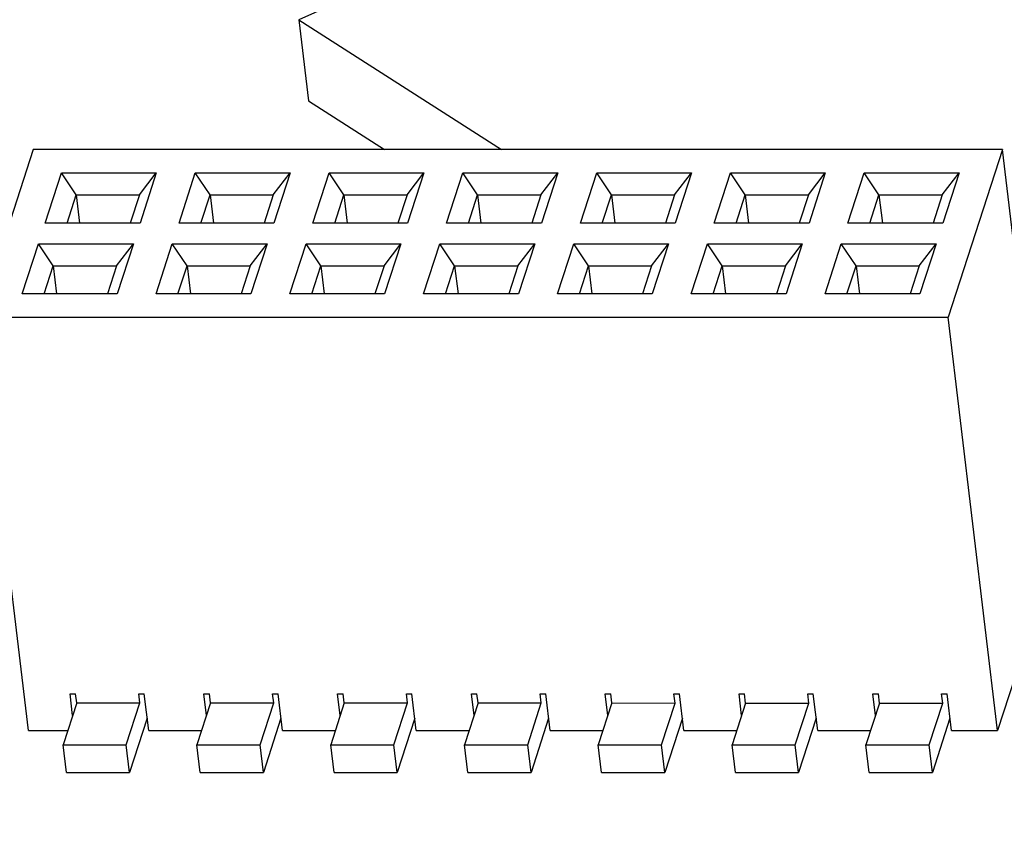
# Model space of a CAD drawing. Header units: millimetres. Extents: x -117 to 182, y -33 to 89.
# Tile 35 of 135: x -101 to -92, y -14 to -6. Entities that reach past the tile are written whole.
import ezdxf

# ---------------------------------------------------------------- set-up
doc = ezdxf.new("R2010")
doc.units = ezdxf.units.MM
doc.header["$LTSCALE"] = 1.21
doc.header["$MEASUREMENT"] = 0
doc.layers.get('0').update_dxf_attribs({"linetype": 'CONTINUOUS'})

msp = doc.modelspace()

# ---------------------------------------------------------------- linework, layer by layer
at = {"color": 7, "linetype": 'Continuous'}
for p, q in [((-92.7261, -3.6199), (-98.5571, -6.2563)), ((-98.5571, -6.2563), (-96.6711, -7.4623)), ((-98.5571, -6.2563), (-98.4672, -7.0083)), ((-98.4672, -7.0083), (-97.7572, -7.4622)), ((-101.0282, -7.4621), (-101.5328, -9.0202)), ((-92.0082, -7.4625), (-101.0282, -7.4621)), ((-92.0082, -7.4625), (-92.5128, -9.0206)), ((-91.7509, -9.6142), (-92.0082, -7.4625)), ((-100.9161, -8.1451), (-100.7647, -7.6777)), ((-100.7647, -7.6777), (-99.8823, -7.6777)), ((-100.6275, -7.8838), (-100.7647, -7.6777)), ((-100.0393, -7.8838), (-99.8823, -7.6777)), ((-99.8823, -7.6777), (-100.0337, -8.1451)), ((-99.6709, -8.1451), (-99.5195, -7.6777)), ((-99.5195, -7.6777), (-98.6371, -7.6777)), ((-99.3824, -7.8838), (-99.5195, -7.6777)), ((-98.7941, -7.8838), (-98.6371, -7.6777)), ((-98.6371, -7.6777), (-98.7885, -8.1452)), ((-98.4257, -8.1452), (-98.2744, -7.6778)), ((-98.2744, -7.6778), (-97.392, -7.6778)), ((-98.1372, -7.8839), (-98.2744, -7.6778)), ((-97.5489, -7.8839), (-97.392, -7.6778)), ((-97.392, -7.6778), (-97.5433, -8.1452)), ((-97.1806, -8.1452), (-97.0292, -7.6778)), ((-97.0292, -7.6778), (-96.1468, -7.6778)), ((-96.892, -7.8839), (-97.0292, -7.6778)), ((-96.3038, -7.8839), (-96.1468, -7.6778)), ((-96.1468, -7.6778), (-96.2982, -8.1453)), ((-95.9354, -8.1453), (-95.784, -7.6779)), ((-95.784, -7.6779), (-94.9016, -7.6779)), ((-95.6469, -7.884), (-95.784, -7.6779)), ((-95.0586, -7.884), (-94.9016, -7.6779)), ((-94.9016, -7.6779), (-95.053, -8.1453)), ((-94.6903, -8.1453), (-94.5389, -7.6779)), ((-94.5389, -7.6779), (-93.6565, -7.6779)), ((-94.4017, -7.884), (-94.5389, -7.6779)), ((-93.8135, -7.884), (-93.6565, -7.6779)), ((-93.6565, -7.6779), (-93.8079, -8.1454)), ((-93.4451, -8.1454), (-93.2937, -7.678)), ((-93.2937, -7.678), (-92.4113, -7.678)), ((-93.1566, -7.8841), (-93.2937, -7.678)), ((-92.5683, -7.8841), (-92.4113, -7.678)), ((-92.4113, -7.678), (-92.5627, -8.1454)), ((-100.7122, -8.1451), (-100.6275, -7.8838)), ((-100.6275, -7.8838), (-100.0393, -7.8838)), ((-100.6275, -7.8838), (-100.5963, -8.1451)), ((-100.0393, -7.8838), (-100.1239, -8.1451)), ((-99.467, -8.1451), (-99.3824, -7.8838)), ((-99.3824, -7.8838), (-98.7941, -7.8838)), ((-99.3824, -7.8838), (-99.3511, -8.1451)), ((-98.7941, -7.8838), (-98.8787, -8.1452)), ((-98.2218, -8.1452), (-98.1372, -7.8839)), ((-98.1372, -7.8839), (-97.5489, -7.8839)), ((-98.1372, -7.8839), (-98.106, -8.1452)), ((-97.5489, -7.8839), (-97.6336, -8.1452)), ((-96.9767, -8.1452), (-96.892, -7.8839)), ((-96.892, -7.8839), (-96.3038, -7.8839)), ((-96.892, -7.8839), (-96.8608, -8.1453)), ((-96.3038, -7.8839), (-96.3884, -8.1453)), ((-95.7315, -8.1453), (-95.6469, -7.884)), ((-95.6469, -7.884), (-95.0586, -7.884)), ((-95.6469, -7.884), (-95.6156, -8.1453)), ((-95.0586, -7.884), (-95.1433, -8.1453)), ((-94.4864, -8.1453), (-94.4017, -7.884)), ((-94.4017, -7.884), (-93.8135, -7.884)), ((-94.4017, -7.884), (-94.3705, -8.1454)), ((-93.8135, -7.884), (-93.8981, -8.1454)), ((-93.2412, -8.1454), (-93.1566, -7.8841)), ((-93.1566, -7.8841), (-92.5683, -7.8841)), ((-93.1566, -7.8841), (-93.1253, -8.1454)), ((-92.5683, -7.8841), (-92.6529, -8.1454)), ((-100.0337, -8.1451), (-100.9161, -8.1451)), ((-98.7885, -8.1452), (-99.6709, -8.1451)), ((-97.5433, -8.1452), (-98.4257, -8.1452)), ((-96.2982, -8.1453), (-97.1806, -8.1452)), ((-95.053, -8.1453), (-95.9354, -8.1453)), ((-93.8079, -8.1454), (-94.6903, -8.1453)), ((-92.5627, -8.1454), (-93.4451, -8.1454)), ((-101.1297, -8.8047), (-100.9783, -8.3372)), ((-100.9783, -8.3372), (-100.0959, -8.3373)), ((-100.8411, -8.5433), (-100.9783, -8.3372)), ((-100.2529, -8.5434), (-100.0959, -8.3373)), ((-100.0959, -8.3373), (-100.2473, -8.8047)), ((-99.8845, -8.8047), (-99.7331, -8.3373)), ((-99.7331, -8.3373), (-98.8507, -8.3373)), ((-99.596, -8.5434), (-99.7331, -8.3373)), ((-99.0077, -8.5434), (-98.8507, -8.3373)), ((-98.8507, -8.3373), (-99.0021, -8.8048)), ((-98.6394, -8.8048), (-98.488, -8.3374)), ((-98.488, -8.3374), (-97.6056, -8.3374)), ((-98.3508, -8.5434), (-98.488, -8.3374)), ((-97.7626, -8.5435), (-97.6056, -8.3374)), ((-97.6056, -8.3374), (-97.757, -8.8048)), ((-97.3942, -8.8048), (-97.2428, -8.3374)), ((-97.2428, -8.3374), (-96.3604, -8.3374)), ((-97.1057, -8.5435), (-97.2428, -8.3374)), ((-96.5174, -8.5435), (-96.3604, -8.3374)), ((-96.3604, -8.3374), (-96.5118, -8.8049)), ((-96.149, -8.8049), (-95.9977, -8.3375)), ((-95.9977, -8.3375), (-95.1153, -8.3375)), ((-95.8605, -8.5435), (-95.9977, -8.3375)), ((-95.2722, -8.5436), (-95.1153, -8.3375)), ((-95.1153, -8.3375), (-95.2666, -8.8049)), ((-94.9039, -8.8049), (-94.7525, -8.3375)), ((-94.7525, -8.3375), (-93.8701, -8.3375)), ((-94.6153, -8.5436), (-94.7525, -8.3375)), ((-94.0271, -8.5436), (-93.8701, -8.3375)), ((-93.8701, -8.3375), (-94.0215, -8.805)), ((-93.6587, -8.805), (-93.5073, -8.3376)), ((-93.5073, -8.3376), (-92.6249, -8.3376)), ((-93.3702, -8.5436), (-93.5073, -8.3376)), ((-92.7819, -8.5437), (-92.6249, -8.3376)), ((-92.6249, -8.3376), (-92.7763, -8.805)), ((-100.9258, -8.8047), (-100.8411, -8.5433)), ((-100.8411, -8.5433), (-100.2529, -8.5434)), ((-100.8411, -8.5433), (-100.8099, -8.8047)), ((-100.2529, -8.5434), (-100.3375, -8.8047)), ((-99.6806, -8.8047), (-99.596, -8.5434)), ((-99.596, -8.5434), (-99.0077, -8.5434)), ((-99.596, -8.5434), (-99.5647, -8.8047)), ((-99.0077, -8.5434), (-99.0924, -8.8048)), ((-98.4355, -8.8048), (-98.3508, -8.5434)), ((-98.3508, -8.5434), (-97.7626, -8.5435)), ((-98.3508, -8.5434), (-98.3196, -8.8048)), ((-97.7626, -8.5435), (-97.8472, -8.8048)), ((-97.1903, -8.8048), (-97.1057, -8.5435)), ((-97.1057, -8.5435), (-96.5174, -8.5435)), ((-97.1057, -8.5435), (-97.0744, -8.8048)), ((-96.5174, -8.5435), (-96.602, -8.8049)), ((-95.9451, -8.8049), (-95.8605, -8.5435)), ((-95.8605, -8.5435), (-95.2722, -8.5436)), ((-95.8605, -8.5435), (-95.8292, -8.8049)), ((-95.2722, -8.5436), (-95.3569, -8.8049)), ((-94.7, -8.8049), (-94.6153, -8.5436)), ((-94.6153, -8.5436), (-94.0271, -8.5436)), ((-94.6153, -8.5436), (-94.5841, -8.8049)), ((-94.0271, -8.5436), (-94.1117, -8.805)), ((-93.4548, -8.805), (-93.3702, -8.5436)), ((-93.3702, -8.5436), (-92.7819, -8.5437)), ((-93.3702, -8.5436), (-93.3389, -8.805)), ((-92.7819, -8.5437), (-92.8665, -8.805)), ((-100.2473, -8.8047), (-101.1297, -8.8047)), ((-99.0021, -8.8048), (-99.8845, -8.8047)), ((-97.757, -8.8048), (-98.6394, -8.8048)), ((-96.5118, -8.8049), (-97.3942, -8.8048)), ((-95.2666, -8.8049), (-96.149, -8.8049)), ((-94.0215, -8.805), (-94.9039, -8.8049)), ((-92.7763, -8.805), (-93.6587, -8.805)), ((-101.5328, -9.0202), (-92.5128, -9.0206)), ((-101.073, -12.8657), (-101.5328, -9.0202)), ((-92.053, -12.8661), (-92.5128, -9.0206)), ((-91.6677, -11.6763), (-92.053, -12.8661)), ((-100.6847, -12.5239), (-100.6335, -12.5239)), ((-100.6607, -12.7248), (-100.6847, -12.5239)), ((-100.6233, -12.6093), (-100.6335, -12.5239)), ((-100.0452, -12.5239), (-99.994, -12.5239)), ((-100.035, -12.6094), (-100.0452, -12.5239)), ((-99.9532, -12.8657), (-99.994, -12.5239)), ((-99.4395, -12.5239), (-99.3883, -12.5239)), ((-99.4155, -12.7249), (-99.4395, -12.5239)), ((-99.3781, -12.6094), (-99.3883, -12.5239)), ((-98.8001, -12.524), (-98.7489, -12.524)), ((-98.7898, -12.6094), (-98.8001, -12.524)), ((-98.708, -12.8658), (-98.7489, -12.524)), ((-98.1944, -12.524), (-98.1432, -12.524)), ((-98.1703, -12.7249), (-98.1944, -12.524)), ((-98.1329, -12.6094), (-98.1432, -12.524)), ((-97.5549, -12.524), (-97.5037, -12.524)), ((-97.5447, -12.6095), (-97.5549, -12.524)), ((-97.4628, -12.8658), (-97.5037, -12.524)), ((-96.9492, -12.524), (-96.898, -12.524)), ((-96.9252, -12.725), (-96.9492, -12.524)), ((-96.8878, -12.6095), (-96.898, -12.524)), ((-96.3097, -12.5241), (-96.2585, -12.5241)), ((-96.2995, -12.6095), (-96.3097, -12.5241)), ((-96.2177, -12.8659), (-96.2585, -12.5241)), ((-95.704, -12.5241), (-95.6528, -12.5241)), ((-95.68, -12.725), (-95.704, -12.5241)), ((-95.6426, -12.6095), (-95.6528, -12.5241)), ((-95.0646, -12.5241), (-95.0134, -12.5241)), ((-95.0544, -12.6096), (-95.0646, -12.5241)), ((-94.9725, -12.8659), (-95.0134, -12.5241)), ((-94.4589, -12.5241), (-94.4077, -12.5241)), ((-94.4349, -12.7251), (-94.4589, -12.5241)), ((-94.3975, -12.6096), (-94.4077, -12.5241)), ((-93.8194, -12.5242), (-93.7682, -12.5242)), ((-93.8092, -12.6096), (-93.8194, -12.5242)), ((-93.7273, -12.866), (-93.7682, -12.5242)), ((-93.2137, -12.5242), (-93.1625, -12.5242)), ((-93.1897, -12.7251), (-93.2137, -12.5242)), ((-93.1523, -12.6096), (-93.1625, -12.5242)), ((-92.5742, -12.5242), (-92.523, -12.5242)), ((-92.564, -12.6097), (-92.5742, -12.5242)), ((-92.4822, -12.866), (-92.523, -12.5242)), ((-100.6233, -12.6093), (-100.7494, -12.9989)), ((-100.6233, -12.6093), (-100.035, -12.6094)), ((-100.1612, -12.9989), (-100.035, -12.6094)), ((-99.3781, -12.6094), (-99.5043, -12.9989)), ((-99.3781, -12.6094), (-98.7898, -12.6094)), ((-98.916, -12.9989), (-98.7898, -12.6094)), ((-98.1329, -12.6094), (-98.2591, -12.999)), ((-98.1329, -12.6094), (-97.5447, -12.6095)), ((-97.6708, -12.999), (-97.5447, -12.6095)), ((-96.8878, -12.6095), (-97.0139, -12.999)), ((-96.8878, -12.6095), (-96.2995, -12.6095)), ((-96.4257, -12.999), (-96.2995, -12.6095)), ((-95.6426, -12.6095), (-95.7688, -12.9991)), ((-95.6426, -12.6095), (-95.0544, -12.6096)), ((-95.1805, -12.9991), (-95.0544, -12.6096)), ((-94.3975, -12.6096), (-94.5236, -12.9991)), ((-94.3975, -12.6096), (-93.8092, -12.6096)), ((-93.9353, -12.9991), (-93.8092, -12.6096)), ((-93.1523, -12.6096), (-93.2784, -12.9992)), ((-93.1523, -12.6096), (-92.564, -12.6097)), ((-92.6902, -12.9992), (-92.564, -12.6097)), ((-99.967, -12.7503), (-100.1305, -13.2553)), ((-98.7218, -12.7503), (-98.8853, -13.2553)), ((-97.4766, -12.7504), (-97.6402, -13.2554)), ((-96.2315, -12.7504), (-96.395, -13.2554)), ((-94.9863, -12.7505), (-95.1499, -13.2555)), ((-93.7411, -12.7505), (-93.9047, -13.2555)), ((-92.496, -12.7506), (-92.6595, -13.2556)), ((-101.073, -12.8657), (-100.7063, -12.8657)), ((-99.9532, -12.8657), (-99.4611, -12.8658)), ((-98.708, -12.8658), (-98.216, -12.8658)), ((-97.4628, -12.8658), (-96.9708, -12.8659)), ((-96.2177, -12.8659), (-95.7256, -12.8659)), ((-94.9725, -12.8659), (-94.4805, -12.866)), ((-93.7273, -12.866), (-93.2353, -12.866)), ((-92.4822, -12.866), (-92.053, -12.8661)), ((-100.7494, -12.9989), (-100.1612, -12.9989)), ((-100.7188, -13.2552), (-100.7494, -12.9989)), ((-100.1305, -13.2553), (-100.1612, -12.9989)), ((-99.5043, -12.9989), (-98.916, -12.9989)), ((-99.4736, -13.2553), (-99.5043, -12.9989)), ((-98.8853, -13.2553), (-98.916, -12.9989)), ((-98.2591, -12.999), (-97.6708, -12.999)), ((-98.2284, -13.2553), (-98.2591, -12.999)), ((-97.6402, -13.2554), (-97.6708, -12.999)), ((-97.0139, -12.999), (-96.4257, -12.999)), ((-96.9833, -13.2554), (-97.0139, -12.999)), ((-96.395, -13.2554), (-96.4257, -12.999)), ((-95.7688, -12.9991), (-95.1805, -12.9991)), ((-95.7381, -13.2554), (-95.7688, -12.9991)), ((-95.1499, -13.2555), (-95.1805, -12.9991)), ((-94.5236, -12.9991), (-93.9353, -12.9991)), ((-94.493, -13.2555), (-94.5236, -12.9991)), ((-93.9047, -13.2555), (-93.9353, -12.9991)), ((-93.2784, -12.9992), (-92.6902, -12.9992)), ((-93.2478, -13.2555), (-93.2784, -12.9992)), ((-92.6595, -13.2556), (-92.6902, -12.9992)), ((-100.7188, -13.2552), (-100.1305, -13.2553)), ((-99.4736, -13.2553), (-98.8853, -13.2553)), ((-98.2284, -13.2553), (-97.6402, -13.2554)), ((-96.9833, -13.2554), (-96.395, -13.2554)), ((-95.7381, -13.2554), (-95.1499, -13.2555)), ((-94.493, -13.2555), (-93.9047, -13.2555)), ((-93.2478, -13.2555), (-92.6595, -13.2556))]:
    msp.add_line(p, q, dxfattribs=at)
for points, knots in [([(-99.9445, -17.2494), (-100.4863, -17.2123), (-101.5554, -17.1166), (-103.1295, -16.905), (-104.6476, -16.6281), (-106.101, -16.2876), (-107.4813, -15.8854), (-108.7808, -15.4238), (-109.992, -14.9052), (-111.108, -14.3327), (-112.1227, -13.7093), (-113.0301, -13.0384), (-113.825, -12.3235), (-114.5027, -11.5684), (-114.9712, -10.9017), (-115.2803, -10.3542), (-115.478, -9.9407), (-115.6438, -9.5209), (-115.7774, -9.0952), (-115.8786, -8.6643), (-115.9244, -8.3737), (-115.9418, -8.2281)], [0, 0, 0, 0, 0.082712, 0.163415, 0.241813, 0.317637, 0.390654, 0.460669, 0.527536, 0.591167, 0.651538, 0.708701, 0.762802, 0.814085, 0.862909, 0.886557, 0.909777, 0.932647, 0.95525, 0.977671, 1, 1, 1, 1]), ([(-70.5958, -8.2665), (-71.1788, -9.8632), (-72.6158, -11.6778), (-74.6952, -13.4357), (-76.4652, -14.7053), (-79.0115, -16.1383), (-82.4294, -17.564), (-86.1786, -18.6923), (-90.1424, -19.4883), (-94.1971, -19.9269), (-98.216, -19.9944), (-102.0735, -19.6889), (-105.6506, -19.0199), (-108.8372, -18.0079), (-111.1582, -16.8681), (-112.7111, -15.7969), (-113.9683, -14.7099), (-114.9642, -13.4685), (-115.5945, -12.1111), (-115.7822, -11.4186), (-115.8437, -11.0726)], [0, 0, 0, 0, 0.097112, 0.125707, 0.155996, 0.221316, 0.292162, 0.367151, 0.444632, 0.522805, 0.599828, 0.673927, 0.743505, 0.807273, 0.864404, 0.890437, 0.914835, 0.959258, 0.979921, 1, 1, 1, 1]), ([(-72.7402, -8.5159), (-73.0298, -8.8703), (-73.502, -9.3862), (-74.1879, -10.0372), (-74.9478, -10.6961), (-75.9935, -11.4914), (-77.3696, -12.3837), (-78.8744, -13.2206), (-80.4956, -13.9954), (-82.2204, -14.7021), (-84.0349, -15.3349), (-85.9244, -15.8887), (-87.8738, -16.359), (-89.8674, -16.7422), (-91.8891, -17.0349), (-93.9226, -17.235), (-95.9514, -17.3408), (-97.9593, -17.3514), (-99.2876, -17.2944), (-99.9445, -17.2494)], [0, 0, 0, 0, 0.046591, 0.071036, 0.096249, 0.14895, 0.204614, 0.263076, 0.324107, 0.38743, 0.452725, 0.519639, 0.587793, 0.656791, 0.726223, 0.795672, 0.864724, 0.932966, 1, 1, 1, 1]), ([(-72.4541, -10.9086), (-72.6768, -11.1812), (-73.1579, -11.7206), (-73.9581, -12.491), (-74.8508, -13.239), (-75.8316, -13.961), (-76.8958, -14.6537), (-78.0383, -15.3136), (-79.2536, -15.9377), (-80.5357, -16.5229), (-81.8786, -17.0665), (-83.2757, -17.5657), (-84.7202, -18.0182), (-86.2052, -18.4218), (-87.7235, -18.7745), (-89.2677, -19.0746), (-90.8302, -19.3206), (-91.8795, -19.4479), (-92.4055, -19.5022)], [0, 0, 0, 0, 0.047546, 0.097514, 0.149926, 0.204754, 0.261933, 0.321361, 0.382904, 0.446405, 0.511683, 0.57854, 0.64676, 0.716114, 0.786365, 0.857265, 0.928562, 1, 1, 1, 1]), ([(-72.4942, -11.7425), (-72.9809, -12.2935), (-74.0759, -13.3566), (-75.9598, -14.7786), (-78.1098, -16.0687), (-80.4932, -17.2158), (-83.0761, -18.2067), (-86.7677, -19.3125), (-91.5964, -20.2164), (-96.5021, -20.4764), (-100.3504, -20.2721), (-103.094, -19.9181), (-105.6806, -19.3653), (-108.0742, -18.6184), (-110.2402, -17.6807), (-111.5549, -16.9057), (-112.1578, -16.485)], [0, 0, 0, 0, 0.051851, 0.107244, 0.166149, 0.228407, 0.293576, 0.361064, 0.500002, 0.63894, 0.706427, 0.771596, 0.833853, 0.892757, 0.948149, 1, 1, 1, 1]), ([(-72.4942, -11.7425), (-72.9586, -12.2682), (-74.0178, -13.2922), (-75.8578, -14.6727), (-77.9893, -15.9444), (-80.3761, -17.0862), (-82.9783, -18.0792), (-86.715, -19.1932), (-91.6094, -20.1064), (-96.5812, -20.3729), (-100.4752, -20.1712), (-103.2382, -19.8198), (-105.8269, -19.273), (-108.1982, -18.5396), (-110.3118, -17.6319), (-111.5825, -16.8864), (-112.1578, -16.485)], [0, 0, 0, 0, 0.049569, 0.103712, 0.162224, 0.224672, 0.290454, 0.358839, 0.499999, 0.64116, 0.709544, 0.775326, 0.837774, 0.896287, 0.95043, 1, 1, 1, 1])]:
    msp.add_open_spline(points, degree=3, knots=knots, dxfattribs=at)

doc.saveas('drawing.dxf')
